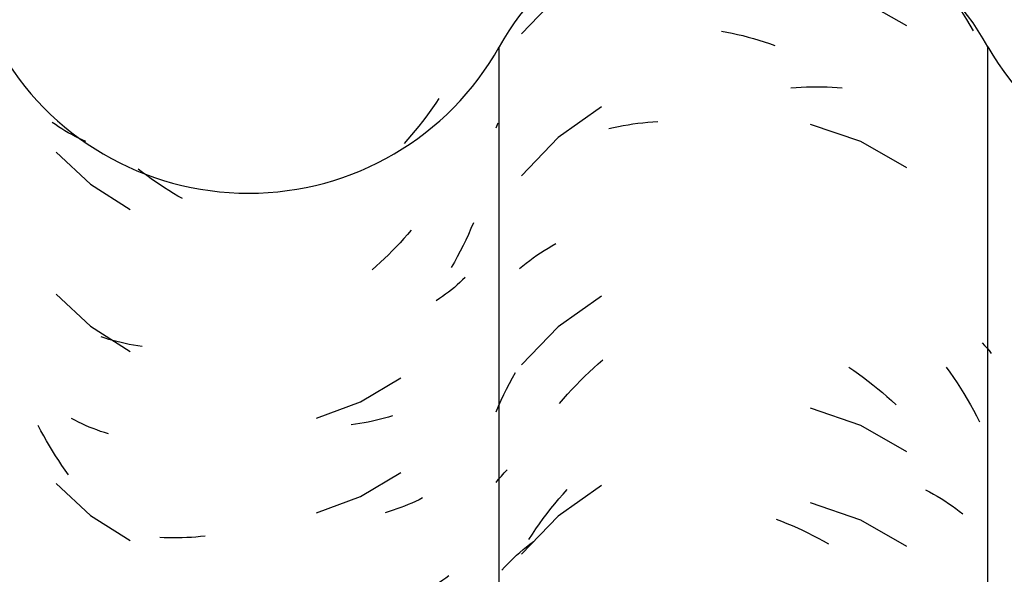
# Model space of a CAD drawing. Header units: millimetres. Extents: x -20654 to 2526, y -8238 to 977.
# Tile 200 of 219: x -10285.0061 to -10284.8493, y -4095.2179 to -4095.1296. Entities that reach past the tile are written whole.
import ezdxf

# ---------------------------------------------------------------- set-up
doc = ezdxf.new("R2010")
doc.units = ezdxf.units.MM
doc.layers.add('A-GLAZ-CWMG', color=8, linetype='Continuous')

# ---------------------------------------------------------------- blocks, each defined once
blk = doc.blocks.new('FP_31-CORTE BB')
at = {"layer": 'A-GLAZ-CWMG', "color": 9, "true_color": 0xc0c0c0}
for p, q in [((12.64685928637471, 5.228928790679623), (12.6463394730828, 5.228176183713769)), ((12.64736902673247, 5.229690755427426), (12.64685928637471, 5.228928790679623)), ((12.64580976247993, 5.227433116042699), (12.64527033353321, 5.22669976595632)), ((12.6463394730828, 5.228176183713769), (12.64580976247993, 5.227433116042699)), ((12.58625470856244, 5.225512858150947), (12.58576493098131, 5.225861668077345)), ((12.58675488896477, 5.225173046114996), (12.58625470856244, 5.225512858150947)), ((12.64472136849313, 5.225976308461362), (12.64416305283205, 5.225262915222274)), ((12.64527033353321, 5.22669976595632), (12.64472136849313, 5.225976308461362)), ((12.58726530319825, 5.224842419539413), (12.58675488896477, 5.225173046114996)), ((12.58778577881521, 5.224521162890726), (12.58726530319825, 5.224842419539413)), ((12.5883161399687, 5.224209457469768), (12.58778577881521, 5.224521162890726)), ((12.58885620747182, 5.223907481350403), (12.5883161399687, 5.224209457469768)), ((12.58940579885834, 5.223615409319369), (12.58885620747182, 5.223907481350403)), ((12.64301912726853, 5.223866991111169), (12.64243390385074, 5.223184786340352)), ((12.64359557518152, 5.224559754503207), (12.64301912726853, 5.223866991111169)), ((12.64416305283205, 5.225262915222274), (12.64359557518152, 5.224559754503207)), ((12.58996472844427, 5.223333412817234), (12.58940579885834, 5.223615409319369)), ((12.59053280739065, 5.22306165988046), (12.58996472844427, 5.223333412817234)), ((12.59110984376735, 5.222800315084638), (12.59053280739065, 5.22306165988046)), ((12.64243390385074, 5.223184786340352), (12.64184010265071, 5.222513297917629)), ((12.58640236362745, 5.221101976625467), (12.59187149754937, 5.216014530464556)), ((12.60014672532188, 5.217901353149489), (12.59946487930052, 5.21843009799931)), ((12.60083428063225, 5.217385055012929), (12.60014672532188, 5.217901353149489)), ((12.59187149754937, 5.216014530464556), (12.59818877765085, 5.212001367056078)), ((12.60152731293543, 5.216881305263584), (12.60083428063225, 5.217385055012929)), ((12.60222558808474, 5.216390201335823), (12.60152731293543, 5.216881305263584)), ((12.60292887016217, 5.215911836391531), (12.60222558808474, 5.216390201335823)), ((12.60363692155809, 5.215446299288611), (12.60292887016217, 5.215911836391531)), ((12.60434950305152, 5.214993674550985), (12.60363692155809, 5.215446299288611)), ((12.60506637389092, 5.214554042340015), (12.60434950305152, 5.214993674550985)), ((12.60578729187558, 5.214127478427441), (12.60506637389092, 5.214554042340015)), ((12.60651201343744, 5.213714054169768), (12.60578729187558, 5.214127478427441)), ((12.65285845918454, 5.209863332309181), (12.65246427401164, 5.208943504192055)), ((12.6429495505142, 5.208713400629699), (12.64236329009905, 5.208032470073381)), ((12.65246427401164, 5.208943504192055), (12.65205648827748, 5.208031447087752)), ((12.64116530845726, 5.206702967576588), (12.64055399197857, 5.206054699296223)), ((12.6417684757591, 5.207362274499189), (12.64116530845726, 5.206702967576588)), ((12.64236329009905, 5.208032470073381), (12.6417684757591, 5.207362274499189)), ((12.65163525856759, 5.20712742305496), (12.65120074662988, 5.20623169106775)), ((12.65205648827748, 5.208031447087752), (12.65163525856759, 5.20712742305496)), ((12.63993473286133, 5.205417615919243), (12.63930774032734, 5.204791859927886)), ((12.64055399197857, 5.206054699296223), (12.63993473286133, 5.205417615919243)), ((12.65075311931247, 5.205344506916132), (12.65029254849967, 5.204466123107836)), ((12.65120074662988, 5.20623169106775), (12.65075311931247, 5.205344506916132)), ((12.63803140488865, 5.20357488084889), (12.63738249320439, 5.202983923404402)), ((12.63867322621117, 5.204177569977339), (12.63803140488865, 5.20357488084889)), ((12.63930774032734, 5.204791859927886), (12.63867322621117, 5.204177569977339)), ((12.64981921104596, 5.203596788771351), (12.64933328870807, 5.202736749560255)), ((12.65029254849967, 5.204466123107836), (12.64981921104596, 5.203596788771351)), ((12.63738249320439, 5.202983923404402), (12.63672671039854, 5.20240482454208)), ((12.65069655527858, 5.200362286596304), (12.65026341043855, 5.1999698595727)), ((12.6511183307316, 5.200762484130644), (12.65069655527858, 5.200362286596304)), ((12.65152859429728, 5.201170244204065), (12.6511183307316, 5.200762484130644)), ((12.64889724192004, 5.19884124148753), (12.64842012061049, 5.198481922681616)), ((12.64936360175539, 5.199209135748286), (12.64889724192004, 5.19884124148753)), ((12.64981904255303, 5.199585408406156), (12.64936360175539, 5.199209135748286)), ((12.65026341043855, 5.1999698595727), (12.64981904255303, 5.199585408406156)), ((12.58640236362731, 5.198494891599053), (12.5918714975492, 5.193407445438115)), ((12.64743424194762, 5.197789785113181), (12.64692581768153, 5.197457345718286)), ((12.6479323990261, 5.198131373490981), (12.64743424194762, 5.197789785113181)), ((12.64842012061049, 5.198481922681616), (12.6479323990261, 5.198131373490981)), ((12.5918714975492, 5.193407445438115), (12.59818877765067, 5.189394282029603)), ((12.59416213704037, 5.191499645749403), (12.59354279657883, 5.191705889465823)), ((12.59478920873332, 5.191304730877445), (12.59416213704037, 5.191499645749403)), ((12.59542379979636, 5.191121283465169), (12.59478920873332, 5.191304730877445)), ((12.59606569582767, 5.190949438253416), (12.59542379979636, 5.191121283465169)), ((12.5967146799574, 5.19078932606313), (12.59606569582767, 5.190949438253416)), ((12.59737053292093, 5.190641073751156), (12.5967146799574, 5.19078932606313)), ((12.59803303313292, 5.190504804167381), (12.59737053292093, 5.190641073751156)), ((12.59870195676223, 5.190380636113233), (12.59803303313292, 5.190504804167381)), ((12.59937707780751, 5.190268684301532), (12.59870195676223, 5.190380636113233)), ((12.60005816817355, 5.190169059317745), (12.59937707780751, 5.190268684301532)), ((12.63487864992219, 5.181350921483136), (12.64130699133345, 5.185187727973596)), ((12.6278494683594, 5.178740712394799), (12.63487864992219, 5.181350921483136)), ((12.58937478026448, 5.178417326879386), (12.58882571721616, 5.178709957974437)), ((12.58993319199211, 5.17813476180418), (12.58937478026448, 5.178417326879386)), ((12.63742534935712, 5.178423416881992), (12.6367700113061, 5.17827425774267)), ((12.63807380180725, 5.178584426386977), (12.63742534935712, 5.178423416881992)), ((12.6387151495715, 5.178757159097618), (12.63807380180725, 5.178584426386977)), ((12.63934917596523, 5.17894148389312), (12.6387151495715, 5.178757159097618)), ((12.63997566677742, 5.179137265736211), (12.63934917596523, 5.17894148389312)), ((12.58394210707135, 5.176748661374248), (12.58350601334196, 5.17756974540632)), ((12.59050076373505, 5.177862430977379), (12.58993319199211, 5.17813476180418)), ((12.5910773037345, 5.177600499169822), (12.59050076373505, 5.177862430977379)), ((12.5916626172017, 5.177349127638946), (12.5910773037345, 5.177600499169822)), ((12.59225650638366, 5.177108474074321), (12.5916626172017, 5.177349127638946)), ((12.59285877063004, 5.176878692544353), (12.59225650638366, 5.177108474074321)), ((12.59346920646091, 5.176659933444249), (12.59285877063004, 5.176878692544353)), ((12.63408426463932, 5.177798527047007), (12.63339786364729, 5.177710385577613)), ((12.63476490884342, 5.177899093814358), (12.63408426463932, 5.177798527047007)), ((12.63543956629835, 5.178011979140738), (12.63476490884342, 5.177899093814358)), ((12.63610800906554, 5.17813707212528), (12.63543956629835, 5.178011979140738)), ((12.6367700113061, 5.17827425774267), (12.63610800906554, 5.17813707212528)), ((12.58438938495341, 5.175935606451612), (12.58394210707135, 5.176748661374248)), ((12.58484769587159, 5.175130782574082), (12.58438938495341, 5.175935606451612)), ((12.5940876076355, 5.176452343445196), (12.59346920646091, 5.176659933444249)), ((12.59471376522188, 5.176256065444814), (12.5940876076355, 5.176452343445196)), ((12.5853168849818, 5.174334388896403), (12.58484769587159, 5.175130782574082)), ((12.58579679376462, 5.173546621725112), (12.5853168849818, 5.174334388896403)), ((12.58628726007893, 5.172767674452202), (12.58579679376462, 5.173546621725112)), ((12.58678811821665, 5.171997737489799), (12.58628726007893, 5.172767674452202)), ((12.58729919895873, 5.171236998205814), (12.58678811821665, 5.171997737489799)), ((12.58782032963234, 5.170485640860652), (12.58729919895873, 5.171236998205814)), ((12.58835133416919, 5.169743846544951), (12.58782032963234, 5.170485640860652)), ((12.63487864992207, 5.166279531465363), (12.64130699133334, 5.170116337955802)), ((12.58640236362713, 5.168352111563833), (12.59187149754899, 5.163264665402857)), ((12.62784946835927, 5.163669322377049), (12.63487864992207, 5.166279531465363)), ((12.64420002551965, 5.165778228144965), (12.64363314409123, 5.165505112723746)), ((12.64475773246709, 5.166061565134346), (12.64420002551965, 5.165778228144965)), ((12.64066792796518, 5.164298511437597), (12.64005012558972, 5.164090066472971)), ((12.64127774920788, 5.164518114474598), (12.64066792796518, 5.164298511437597)), ((12.6418793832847, 5.16474872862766), (12.64127774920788, 5.164518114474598)), ((12.64247262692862, 5.164990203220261), (12.6418793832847, 5.16474872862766)), ((12.64305727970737, 5.165242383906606), (12.64247262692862, 5.164990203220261)), ((12.64363314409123, 5.165505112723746), (12.64305727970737, 5.165242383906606)), ((12.59187149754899, 5.163264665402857), (12.59818877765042, 5.159251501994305)), ((12.63942455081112, 5.163892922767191), (12.63879141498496, 5.163707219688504)), ((12.64005012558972, 5.164090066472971), (12.63942455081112, 5.163892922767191)), ((12.60359025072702, 5.159714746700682), (12.60288250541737, 5.159750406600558)), ((12.60430254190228, 5.159691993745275), (12.60359025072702, 5.159714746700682)), ((12.60501913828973, 5.159682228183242), (12.60430254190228, 5.159691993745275)), ((12.60573979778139, 5.159685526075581), (12.60501913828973, 5.159682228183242)), ((12.6064642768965, 5.159701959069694), (12.60573979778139, 5.159685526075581)), ((12.60719233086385, 5.159731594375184), (12.6064642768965, 5.159701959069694)), ((12.6079237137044, 5.159774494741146), (12.60719233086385, 5.159731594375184)), ((12.60865817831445, 5.159830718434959), (12.6079237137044, 5.159774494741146)), ((12.60939547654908, 5.159900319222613), (12.60865817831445, 5.159830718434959)), ((12.61013535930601, 5.159983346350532), (12.60939547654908, 5.159900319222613)), ((12.64844711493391, 5.153287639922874), (12.64795998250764, 5.15293659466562)), ((12.64892363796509, 5.153647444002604), (12.64844711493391, 5.153287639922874)), ((12.6464365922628, 5.151937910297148), (12.64590870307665, 5.151623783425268)), ((12.64695455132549, 5.152261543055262), (12.6464365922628, 5.151937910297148)), ((12.64746240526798, 5.152594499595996), (12.64695455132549, 5.152261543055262)), ((12.64795998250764, 5.15293659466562), (12.64746240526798, 5.152594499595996)), ((12.64426725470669, 5.150740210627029), (12.64370146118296, 5.150465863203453)), ((12.6448238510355, 5.151024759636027), (12.64426725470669, 5.150740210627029)), ((12.64537106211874, 5.151319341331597), (12.6448238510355, 5.151024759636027)), ((12.64590870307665, 5.151623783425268), (12.64537106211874, 5.151319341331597)), ((12.65259955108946, 5.148969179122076), (12.65222175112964, 5.148110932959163)), ((12.63487864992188, 5.143672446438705), (12.64130699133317, 5.147509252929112)), ((12.6416631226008, 5.146960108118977), (12.64105850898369, 5.146302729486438)), ((12.65183206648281, 5.147259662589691), (12.65143062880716, 5.14641558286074)), ((12.65222175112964, 5.148110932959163), (12.65183206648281, 5.147259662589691)), ((12.64044578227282, 5.14565641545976), (12.63982514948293, 5.145021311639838)), ((12.64105850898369, 5.146302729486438), (12.64044578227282, 5.14565641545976)), ((12.65101757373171, 5.145578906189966), (12.6505930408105, 5.144749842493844)), ((12.65143062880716, 5.14641558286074), (12.65101757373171, 5.145578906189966)), ((12.63919682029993, 5.144397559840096), (12.63856100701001, 5.143785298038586)), ((12.63982514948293, 5.145021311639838), (12.63919682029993, 5.144397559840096)), ((12.65015717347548, 5.143928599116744), (12.64971011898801, 5.143115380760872)), ((12.6505930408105, 5.144749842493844), (12.65015717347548, 5.143928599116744)), ((12.62784946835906, 5.141062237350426), (12.63487864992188, 5.143672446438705)), ((12.63726778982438, 5.142595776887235), (12.63661082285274, 5.14201877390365)), ((12.63791792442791, 5.143184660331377), (12.63726778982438, 5.142595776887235)), ((12.63856100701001, 5.143785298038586), (12.63791792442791, 5.143184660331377)), ((12.64925202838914, 5.142310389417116), (12.64878305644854, 5.141513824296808)), ((12.64971011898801, 5.143115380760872), (12.64925202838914, 5.142310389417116)), ((12.6359472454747, 5.141453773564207), (12.63527728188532, 5.140900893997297)), ((12.63661082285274, 5.14201877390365), (12.6359472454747, 5.141453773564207)), ((12.64878305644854, 5.141513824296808), (12.64830336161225, 5.140725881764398)), ((12.58640236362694, 5.138209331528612), (12.59187149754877, 5.133121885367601)), ((12.59187149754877, 5.133121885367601), (12.59818877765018, 5.129108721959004)), ((12.63614524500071, 5.132930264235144), (12.63547715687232, 5.132804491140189)), ((12.62992764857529, 5.132246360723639), (12.62921187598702, 5.132234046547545)), ((12.63063906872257, 5.132271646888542), (12.62992764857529, 5.132246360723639)), ((12.63134589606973, 5.132309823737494), (12.63063906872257, 5.132271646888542)), ((12.63204789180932, 5.132360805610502), (12.63134589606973, 5.132309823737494)), ((12.6327448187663, 5.1324245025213), (12.63204789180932, 5.132360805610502)), ((12.63343644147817, 5.132500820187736), (12.6327448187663, 5.1324245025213)), ((12.6341225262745, 5.132589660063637), (12.63343644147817, 5.132500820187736)), ((12.6348028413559, 5.132690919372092), (12.6341225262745, 5.132589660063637)), ((12.63547715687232, 5.132804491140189), (12.6348028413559, 5.132690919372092)), ((12.61347565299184, 5.120048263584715), (12.61272726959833, 5.120335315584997)), ((12.58819241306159, 5.118781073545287), (12.58766432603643, 5.119095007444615)), ((12.58873024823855, 5.118476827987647), (12.58819241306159, 5.118781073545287)), ((12.61422524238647, 5.119774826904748), (12.61347565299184, 5.120048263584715)), ((12.61497578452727, 5.119515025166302), (12.61422524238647, 5.119774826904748)), ((12.6157270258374, 5.119268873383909), (12.61497578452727, 5.119515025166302)), ((12.61647871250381, 5.119036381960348), (12.6157270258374, 5.119268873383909)), ((12.61723059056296, 5.11881755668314), (12.61647871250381, 5.119036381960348)), ((12.61798240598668, 5.118612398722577), (12.61723059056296, 5.11881755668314)), ((12.58927764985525, 5.118182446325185), (12.58873024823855, 5.118476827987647)), ((12.58983443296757, 5.117898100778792), (12.58927764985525, 5.118182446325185)), ((12.59040040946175, 5.117623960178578), (12.58983443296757, 5.117898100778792)), ((12.59097538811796, 5.117360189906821), (12.59040040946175, 5.117623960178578)), ((12.59155917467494, 5.117106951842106), (12.59097538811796, 5.117360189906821)), ((12.61873390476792, 5.118420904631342), (12.61798240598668, 5.118612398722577)), ((12.61948483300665, 5.118243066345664), (12.61873390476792, 5.118420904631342)), ((12.62023493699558, 5.118078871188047), (12.61948483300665, 5.118243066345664)), ((12.58640236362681, 5.115602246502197), (12.59187149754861, 5.110514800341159)), ((12.5921515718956, 5.116864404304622), (12.59155917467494, 5.117106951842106)), ((12.59275237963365, 5.116632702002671), (12.5921515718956, 5.116864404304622)), ((12.59336139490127, 5.116411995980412), (12.59275237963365, 5.116632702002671)), ((12.59187149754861, 5.110514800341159), (12.59818877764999, 5.10650163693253)), ((12.61957464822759, 5.103151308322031), (12.61882380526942, 5.103327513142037)), ((12.62032463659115, 5.102988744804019), (12.61957464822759, 5.103151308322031)), ((12.62107351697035, 5.1028398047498), (12.62032463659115, 5.102988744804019)), ((12.62182103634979, 5.102704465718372), (12.62107351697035, 5.1028398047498)), ((12.62256694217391, 5.102582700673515), (12.62182103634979, 5.102704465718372)), ((12.62331098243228, 5.102474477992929), (12.62256694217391, 5.102582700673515)), ((12.62405290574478, 5.10237976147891), (12.62331098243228, 5.102474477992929)), ((12.62479246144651, 5.10229851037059), (12.62405290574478, 5.10237976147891)), ((12.62552939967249, 5.102230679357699), (12.62479246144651, 5.10229851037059)), ((12.62626347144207, 5.10217621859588), (12.62552939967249, 5.102230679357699)), ((12.63487864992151, 5.098458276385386), (12.64130699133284, 5.102295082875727)), ((12.60205657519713, 5.099523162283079), (12.60135954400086, 5.099586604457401)), ((12.60275867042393, 5.099472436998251), (12.60205657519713, 5.099523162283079)), ((12.60346559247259, 5.099434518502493), (12.60275867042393, 5.099472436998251)), ((12.6041771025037, 5.099409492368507), (12.60346559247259, 5.099434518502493)), ((12.60489296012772, 5.099397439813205), (12.6041771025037, 5.099409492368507)), ((12.60561292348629, 5.099398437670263), (12.60489296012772, 5.099397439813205)), ((12.60633674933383, 5.099412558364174), (12.60561292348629, 5.099398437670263)), ((12.60706419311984, 5.099439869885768), (12.60633674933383, 5.099412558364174)), ((12.60779500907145, 5.099480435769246), (12.60706419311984, 5.099439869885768)), ((12.60852895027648, 5.099534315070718), (12.60779500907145, 5.099480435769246)), ((12.62784946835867, 5.095848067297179), (12.63487864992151, 5.098458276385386)), ((12.62509295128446, 5.08914457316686), (12.62435443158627, 5.088789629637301)), ((12.62137816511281, 5.087504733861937), (12.62062980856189, 5.087217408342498)), ((12.62212505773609, 5.087805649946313), (12.62137816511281, 5.087504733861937)), ((12.62287023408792, 5.088120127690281), (12.62212505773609, 5.087805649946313)), ((12.62361344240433, 5.088448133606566), (12.62287023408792, 5.088120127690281)), ((12.62435443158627, 5.088789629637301), (12.62361344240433, 5.088448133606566)), ((12.61837848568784, 5.086437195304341), (12.61762680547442, 5.086204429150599)), ((12.61912971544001, 5.086683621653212), (12.61837848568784, 5.086437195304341)), ((12.61988024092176, 5.086943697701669), (12.61912971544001, 5.086683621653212)), ((12.62062980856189, 5.087217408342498), (12.61988024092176, 5.086943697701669)), ((12.62561740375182, 5.08715206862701), (12.62488079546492, 5.087218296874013)), ((12.62635111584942, 5.087099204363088), (12.62561740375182, 5.08715206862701)), ((12.62708168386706, 5.087059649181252), (12.62635111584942, 5.087099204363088)), ((12.62780886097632, 5.08703334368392), (12.62708168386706, 5.087059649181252)), ((12.62853240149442, 5.087020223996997), (12.62780886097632, 5.08703334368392)), ((12.62925206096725, 5.087020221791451), (12.62853240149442, 5.087020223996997)), ((12.62996759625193, 5.087033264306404), (12.62925206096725, 5.087020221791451)), ((12.63067876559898, 5.087059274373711), (12.62996759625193, 5.087033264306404)), ((12.63138532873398, 5.087098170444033), (12.63067876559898, 5.087059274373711)), ((12.63208704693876, 5.087149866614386), (12.63138532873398, 5.087098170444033)), ((12.63487864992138, 5.083386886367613), (12.64130699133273, 5.087223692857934)), ((12.62784946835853, 5.080776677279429), (12.63487864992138, 5.083386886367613))]:
    blk.add_line(p, q, dxfattribs=at)
blk = doc.blocks.new('FP_32-CORTE BB')
at = {"layer": 'A-GLAZ-CWMG', "color": 9, "true_color": 0xc0c0c0}
for p, q in [((12.67327242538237, 5.25092828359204), (12.66637475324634, 5.246051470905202)), ((12.72687771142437, 5.248920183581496), (12.72748871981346, 5.248121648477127)), ((12.71458401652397, 5.245412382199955), (12.70657163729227, 5.248156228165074)), ((12.72748871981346, 5.248121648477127), (12.72808850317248, 5.247311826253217)), ((12.66637475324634, 5.246051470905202), (12.66052346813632, 5.239982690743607)), ((12.72808850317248, 5.247311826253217), (12.72867684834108, 5.246490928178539)), ((12.72867684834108, 5.246490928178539), (12.72925354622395, 5.245659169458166)), ((12.72193446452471, 5.241232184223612), (12.71458401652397, 5.245412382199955)), ((12.72925354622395, 5.245659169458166), (12.72981839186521, 5.244816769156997)), ((12.72981839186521, 5.244816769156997), (12.73037118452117, 5.243963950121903)), ((12.73037118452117, 5.243963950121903), (12.73091172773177, 5.243100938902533)), ((12.73091172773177, 5.243100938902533), (12.73143982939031, 5.242227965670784)), ((12.73143982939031, 5.242227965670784), (12.73195530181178, 5.241345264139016)), ((12.73195530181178, 5.241345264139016), (12.73245796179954, 5.240453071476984)), ((12.69238594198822, 5.240399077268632), (12.6932330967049, 5.240241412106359)), ((12.6932330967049, 5.240241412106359), (12.69408120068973, 5.240067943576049)), ((12.69408120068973, 5.240067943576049), (12.69492995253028, 5.239878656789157)), ((12.69492995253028, 5.239878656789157), (12.69577905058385, 5.239673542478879)), ((12.69577905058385, 5.239673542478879), (12.69662819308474, 5.239452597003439)), ((12.69662819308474, 5.239452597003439), (12.69747707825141, 5.239215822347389)), ((12.69747707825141, 5.239215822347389), (12.69832540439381, 5.238963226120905)), ((12.69832540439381, 5.238963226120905), (12.69917287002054, 5.238694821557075)), ((12.69917287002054, 5.238694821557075), (12.70001917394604, 5.238410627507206)), ((12.70001917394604, 5.238410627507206), (12.7008640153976, 5.238110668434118)), ((12.70343194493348, 5.231363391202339), (12.70426778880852, 5.231430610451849)), ((12.70426778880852, 5.231430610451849), (12.70510066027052, 5.231482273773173)), ((12.70510066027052, 5.231482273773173), (12.70593026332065, 5.231518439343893)), ((12.70593026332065, 5.231518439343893), (12.7067563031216, 5.231539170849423)), ((12.7067563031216, 5.231539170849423), (12.70757848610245, 5.23154453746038)), ((12.70757848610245, 5.23154453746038), (12.70839652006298, 5.231534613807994)), ((12.70839652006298, 5.231534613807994), (12.7092101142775, 5.231509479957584)), ((12.7092101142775, 5.231509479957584), (12.71001897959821, 5.231469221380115)), ((12.71001897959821, 5.231469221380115), (12.71082282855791, 5.231413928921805)), ((12.71082282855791, 5.231413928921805), (12.71162137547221, 5.231343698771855)), ((12.67327242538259, 5.228321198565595), (12.66637475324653, 5.223444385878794)), ((12.656459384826, 5.224990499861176), (12.65680400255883, 5.225775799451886)), ((12.67672497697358, 5.225355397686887), (12.6774966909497, 5.225490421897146)), ((12.6774966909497, 5.225490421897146), (12.67827494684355, 5.225610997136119)), ((12.67827494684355, 5.225610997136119), (12.6790594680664, 5.225717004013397)), ((12.6790594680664, 5.225717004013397), (12.67984997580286, 5.225808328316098)), ((12.67984997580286, 5.225808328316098), (12.68064618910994, 5.225884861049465)), ((12.68064618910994, 5.225884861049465), (12.68144782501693, 5.225946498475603)), ((12.68144782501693, 5.225946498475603), (12.68225459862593, 5.225993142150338)), ((12.7145840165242, 5.222805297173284), (12.70657163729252, 5.225549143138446)), ((12.67445181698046, 5.224864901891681), (12.67520226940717, 5.225042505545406)), ((12.67520226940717, 5.225042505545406), (12.67596007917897, 5.225206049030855)), ((12.67596007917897, 5.225206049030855), (12.67672497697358, 5.225355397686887)), ((12.66637475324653, 5.223444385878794), (12.66052346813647, 5.217375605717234)), ((12.72193446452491, 5.218625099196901), (12.7145840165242, 5.222805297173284)), ((12.66536818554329, 5.20621062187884), (12.66599783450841, 5.206558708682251)), ((12.66296029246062, 5.204703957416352), (12.66354522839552, 5.20509735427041)), ((12.66354522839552, 5.20509735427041), (12.66414166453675, 5.205479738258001)), ((12.66414166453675, 5.205479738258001), (12.66474938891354, 5.205850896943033)), ((12.66474938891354, 5.205850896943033), (12.66536818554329, 5.20621062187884)), ((12.66073964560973, 5.20302462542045), (12.66127654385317, 5.203459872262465)), ((12.66127654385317, 5.203459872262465), (12.66182574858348, 5.203884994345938)), ((12.66182574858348, 5.203884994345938), (12.66238706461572, 5.204299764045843)), ((12.66238706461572, 5.204299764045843), (12.66296029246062, 5.204703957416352)), ((12.66021524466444, 5.202579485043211), (12.66073964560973, 5.20302462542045)), ((12.67327242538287, 5.198178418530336), (12.66637475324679, 5.193301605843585)), ((12.66637475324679, 5.193301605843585), (12.66052346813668, 5.187232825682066)), ((12.73391191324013, 5.190762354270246), (12.73428531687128, 5.190350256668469)), ((12.73428531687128, 5.190350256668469), (12.73464933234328, 5.189932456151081)), ((12.73464933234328, 5.189932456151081), (12.73500387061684, 5.189509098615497)), ((12.73500387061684, 5.189509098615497), (12.7353488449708, 5.189080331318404)), ((12.67275145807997, 5.187427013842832), (12.67348393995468, 5.188067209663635)), ((12.67131143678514, 5.186106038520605), (12.67202720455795, 5.186773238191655)), ((12.67202720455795, 5.186773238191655), (12.67275145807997, 5.187427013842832)), ((12.71265508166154, 5.186880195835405), (12.71344032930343, 5.186345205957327)), ((12.71344032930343, 5.186345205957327), (12.71421934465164, 5.185795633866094)), ((12.72819268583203, 5.186882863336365), (12.72877900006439, 5.186060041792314)), ((12.65860416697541, 5.184281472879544), (12.65907094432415, 5.1851584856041)), ((12.65907094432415, 5.1851584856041), (12.65954997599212, 5.186026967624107)), ((12.66921757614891, 5.184025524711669), (12.66990637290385, 5.184732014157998)), ((12.66990637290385, 5.184732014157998), (12.67060440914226, 5.185425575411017)), ((12.67060440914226, 5.185425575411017), (12.67131143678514, 5.186106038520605)), ((12.71421934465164, 5.185795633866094), (12.71499185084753, 5.18523159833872)), ((12.71499185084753, 5.18523159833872), (12.71575757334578, 5.184653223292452)), ((12.71575757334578, 5.184653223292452), (12.71651624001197, 5.184060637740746)), ((12.72877900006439, 5.186060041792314), (12.72935363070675, 5.185226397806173)), ((12.72935363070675, 5.185226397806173), (12.72991637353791, 5.184382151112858)), ((12.65770799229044, 5.182502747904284), (12.65814979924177, 5.183396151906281)), ((12.65814979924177, 5.183396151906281), (12.65860416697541, 5.184281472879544)), ((12.66786867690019, 5.182574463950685), (12.6685382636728, 5.183306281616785)), ((12.6685382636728, 5.183306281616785), (12.66921757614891, 5.184025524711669)), ((12.71651624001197, 5.184060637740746), (12.71726758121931, 5.183453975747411)), ((12.71726758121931, 5.183453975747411), (12.71801132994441, 5.182833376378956)), ((12.72991637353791, 5.184382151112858), (12.73046702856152, 5.183527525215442)), ((12.73046702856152, 5.183527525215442), (12.73100540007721, 5.182662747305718)), ((12.65686264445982, 5.180692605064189), (12.65727889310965, 5.181601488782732)), ((12.65727889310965, 5.181601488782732), (12.65770799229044, 5.182502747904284)), ((12.66655962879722, 5.181073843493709), (12.66720905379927, 5.181830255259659)), ((12.66720905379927, 5.181830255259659), (12.66786867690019, 5.182574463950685)), ((12.71801132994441, 5.182833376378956), (12.71874722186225, 5.182198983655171)), ((12.71874722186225, 5.182198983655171), (12.71947499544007, 5.181550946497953)), ((12.71947499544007, 5.181550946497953), (12.72019439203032, 5.180889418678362)), ((12.73100540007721, 5.182662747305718), (12.7315312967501, 5.181788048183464)), ((12.7315312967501, 5.181788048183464), (12.73204453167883, 5.180903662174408)), ((12.656459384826, 5.17977632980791), (12.65686264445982, 5.180692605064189)), ((12.71458401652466, 5.17759112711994), (12.706571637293, 5.18033497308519)), ((12.73204453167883, 5.180903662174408), (12.73254492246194, 5.180009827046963)), ((12.73254492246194, 5.180009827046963), (12.73303229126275, 5.17910678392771)), ((12.73303229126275, 5.17910678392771), (12.73350646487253, 5.178194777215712)), ((12.72193446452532, 5.173410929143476), (12.71458401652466, 5.17759112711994)), ((12.65775667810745, 5.170037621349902), (12.65821662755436, 5.170530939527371)), ((12.656459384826, 5.168507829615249), (12.65687789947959, 5.169025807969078)), ((12.65687789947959, 5.169025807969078), (12.65731038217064, 5.169535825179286)), ((12.65731038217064, 5.169535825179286), (12.65775667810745, 5.170037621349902)), ((12.67327242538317, 5.168035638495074), (12.66637475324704, 5.163158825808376)), ((12.66713079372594, 5.166668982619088), (12.66778920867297, 5.167414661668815)), ((12.72485911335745, 5.167339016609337), (12.72550441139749, 5.167008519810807)), ((12.66584487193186, 5.165141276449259), (12.66648260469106, 5.165911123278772)), ((12.66648260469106, 5.165911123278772), (12.66713079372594, 5.166668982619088)), ((12.72550441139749, 5.167008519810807), (12.72613918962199, 5.166666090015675)), ((12.72613918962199, 5.166666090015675), (12.72676322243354, 5.166311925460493)), ((12.72676322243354, 5.166311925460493), (12.72737628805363, 5.165946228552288)), ((12.72737628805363, 5.165946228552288), (12.72797816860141, 5.165569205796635)), ((12.66460167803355, 5.163566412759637), (12.66521782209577, 5.164359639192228)), ((12.66521782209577, 5.164359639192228), (12.66584487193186, 5.165141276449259)), ((12.71458401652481, 5.162519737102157), (12.70657163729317, 5.165263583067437)), ((12.72797816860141, 5.165569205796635), (12.72856865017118, 5.165181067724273)), ((12.72856865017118, 5.165181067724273), (12.72914752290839, 5.164782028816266)), ((12.72914752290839, 5.164782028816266), (12.72971458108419, 5.164372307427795)), ((12.72971458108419, 5.164372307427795), (12.73026962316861, 5.163952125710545)), ((12.66637475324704, 5.163158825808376), (12.66052346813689, 5.157090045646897)), ((12.66340297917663, 5.161946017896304), (12.6639966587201, 5.16276180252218)), ((12.6639966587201, 5.16276180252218), (12.66460167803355, 5.163566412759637)), ((12.70111320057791, 5.162662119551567), (12.70195570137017, 5.162341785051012)), ((12.73026962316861, 5.163952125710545), (12.73081245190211, 5.163521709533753)), ((12.66225047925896, 5.160281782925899), (12.66282085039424, 5.161119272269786)), ((12.66282085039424, 5.161119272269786), (12.66340297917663, 5.161946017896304)), ((12.70195570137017, 5.162341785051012), (12.70279605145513, 5.162005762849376)), ((12.70279605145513, 5.162005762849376), (12.70363395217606, 5.161654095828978)), ((12.70363395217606, 5.161654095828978), (12.70446910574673, 5.161286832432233)), ((12.70446910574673, 5.161286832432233), (12.70530121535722, 5.160904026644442)), ((12.72193446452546, 5.158339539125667), (12.71458401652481, 5.162519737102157)), ((12.66169206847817, 5.159433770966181), (12.66225047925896, 5.160281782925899)), ((12.70530121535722, 5.160904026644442), (12.70612998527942, 5.160505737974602)), ((12.70612998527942, 5.160505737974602), (12.70695512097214, 5.160092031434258)), ((12.70695512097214, 5.160092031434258), (12.70777632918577, 5.159662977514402)), ((12.70777632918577, 5.159662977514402), (12.70859331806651, 5.159218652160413)), ((12.66076937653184, 5.157835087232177), (12.66130696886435, 5.158269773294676)), ((12.66130696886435, 5.158269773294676), (12.66185685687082, 5.1586943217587)), ((12.66185685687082, 5.1586943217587), (12.66241884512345, 5.159108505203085)), ((12.70859331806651, 5.159218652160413), (12.70940579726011, 5.158759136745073)), ((12.65874571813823, 5.155999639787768), (12.65923226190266, 5.156472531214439)), ((12.65923226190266, 5.156472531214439), (12.6597318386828, 5.156936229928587)), ((12.6597318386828, 5.156936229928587), (12.66024427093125, 5.157390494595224)), ((12.66024427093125, 5.157390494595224), (12.66076937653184, 5.157835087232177)), ((12.65736599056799, 5.154528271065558), (12.65781241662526, 5.155027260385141)), ((12.65781241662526, 5.155027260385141), (12.65827238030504, 5.155517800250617)), ((12.65827238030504, 5.155517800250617), (12.65874571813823, 5.155999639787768)), ((12.6621830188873, 5.145109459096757), (12.66275196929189, 5.145948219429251)), ((12.67327242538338, 5.145428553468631), (12.66637475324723, 5.140551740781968)), ((12.6764480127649, 5.145242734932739), (12.67721729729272, 5.145813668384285)), ((12.67721729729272, 5.145813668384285), (12.67799322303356, 5.146370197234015)), ((12.66108126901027, 5.143400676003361), (12.66162605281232, 5.144260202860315)), ((12.66162605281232, 5.144260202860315), (12.6621830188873, 5.145109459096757)), ((12.67418272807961, 5.143444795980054), (12.67493045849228, 5.144058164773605)), ((12.67493045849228, 5.144058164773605), (12.67568564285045, 5.144657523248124)), ((12.67568564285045, 5.144657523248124), (12.6764480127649, 5.145242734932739)), ((12.70787432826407, 5.144539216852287), (12.70869079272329, 5.144093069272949)), ((12.70869079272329, 5.144093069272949), (12.70950271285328, 5.143631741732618)), ((12.66002901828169, 5.141651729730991), (12.66054886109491, 5.14253110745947)), ((12.66054886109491, 5.14253110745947), (12.66108126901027, 5.143400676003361)), ((12.67271068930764, 5.142176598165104), (12.67344271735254, 5.142817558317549)), ((12.67344271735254, 5.142817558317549), (12.67418272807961, 5.143444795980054)), ((12.71458401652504, 5.139912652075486), (12.70657163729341, 5.142656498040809)), ((12.70950271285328, 5.143631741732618), (12.71030980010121, 5.143155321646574)), ((12.71030980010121, 5.143155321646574), (12.7111117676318, 5.142663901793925)), ((12.7111117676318, 5.142663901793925), (12.71190833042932, 5.142157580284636)), ((12.65902776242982, 5.139864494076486), (12.65952192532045, 5.140762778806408)), ((12.65952192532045, 5.140762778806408), (12.66002901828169, 5.141651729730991)), ((12.67056508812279, 5.140172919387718), (12.67127161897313, 5.140854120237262)), ((12.67127161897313, 5.140854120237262), (12.67198690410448, 5.141522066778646)), ((12.67198690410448, 5.141522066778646), (12.67271068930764, 5.142176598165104)), ((12.71190833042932, 5.142157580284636), (12.71269920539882, 5.141636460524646)), ((12.71269920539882, 5.141636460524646), (12.71348411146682, 5.141100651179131)), ((12.71348411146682, 5.141100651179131), (12.71426276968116, 5.140550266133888)), ((12.65854670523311, 5.138957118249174), (12.65902776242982, 5.139864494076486)), ((12.66637475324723, 5.140551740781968), (12.66052346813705, 5.134482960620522)), ((12.69377490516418, 5.139053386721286), (12.69462345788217, 5.139300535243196)), ((12.69462345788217, 5.139300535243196), (12.69547246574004, 5.139531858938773)), ((12.69547246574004, 5.139531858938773), (12.69632162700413, 5.13974735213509)), ((12.71426276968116, 5.140550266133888), (12.7150349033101, 5.139985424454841)), ((12.72193446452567, 5.135732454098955), (12.71458401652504, 5.139912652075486)), ((12.7150349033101, 5.139985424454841), (12.71580023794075, 5.139406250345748)), ((12.65762458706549, 5.137116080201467), (12.65807892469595, 5.138040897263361)), ((12.65807892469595, 5.138040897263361), (12.65854670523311, 5.138957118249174)), ((12.68871001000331, 5.137239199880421), (12.68954951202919, 5.137580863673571)), ((12.68954951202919, 5.137580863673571), (12.69039127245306, 5.137906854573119)), ((12.69039127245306, 5.137906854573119), (12.69123499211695, 5.13821713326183)), ((12.69123499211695, 5.13821713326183), (12.6920803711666, 5.138511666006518)), ((12.6920803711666, 5.138511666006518), (12.692927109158, 5.138790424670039)), ((12.692927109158, 5.138790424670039), (12.69377490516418, 5.139053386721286)), ((12.68787306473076, 5.136881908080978), (12.68871001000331, 5.137239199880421)), ((12.6892072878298, 5.135351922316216), (12.69004816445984, 5.135253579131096)), ((12.69004816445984, 5.135253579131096), (12.69089112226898, 5.135139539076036)), ((12.69089112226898, 5.135139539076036), (12.69173586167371, 5.135009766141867)), ((12.69173586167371, 5.135009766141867), (12.69258208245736, 5.134864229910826)), ((12.69258208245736, 5.134864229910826), (12.69342948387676, 5.134702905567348)), ((12.69342948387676, 5.134702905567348), (12.69427776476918, 5.134525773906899)), ((12.69427776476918, 5.134525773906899), (12.6951266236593, 5.134332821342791)), ((12.6951266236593, 5.134332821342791), (12.69597575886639, 5.134124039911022)), ((12.69597575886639, 5.134124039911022), (12.69682486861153, 5.133899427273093)), ((12.69682486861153, 5.133899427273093), (12.69767365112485, 5.133658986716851)), ((12.68777309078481, 5.121766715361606), (12.6886097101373, 5.122125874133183)), ((12.6886097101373, 5.122125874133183), (12.68944892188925, 5.122469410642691)), ((12.68445846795, 5.120174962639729), (12.68528175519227, 5.120596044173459)), ((12.68528175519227, 5.120596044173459), (12.68610881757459, 5.121001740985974)), ((12.68610881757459, 5.121001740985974), (12.68693936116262, 5.121391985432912)), ((12.68693936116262, 5.121391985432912), (12.68777309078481, 5.121766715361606)), ((12.68120889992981, 5.118338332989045), (12.68201417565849, 5.118820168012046)), ((12.68201417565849, 5.118820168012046), (12.68282438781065, 5.119286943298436)), ((12.68282438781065, 5.119286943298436), (12.68363924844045, 5.119738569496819)), ((12.68363924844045, 5.119738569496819), (12.68445846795, 5.120174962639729)), ((12.67327242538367, 5.115285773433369), (12.66637475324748, 5.110408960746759)), ((12.66637475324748, 5.110408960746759), (12.66052346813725, 5.104340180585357))]:
    blk.add_line(p, q, dxfattribs=at)
blk = doc.blocks.new('Rectangular Mullion - Telha Fibrocimento - Ondulada-1040728-CORTE BB')
at = {"layer": 'A-GLAZ-CWMG'}
for p, q in [((12.65696912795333, 5.09626200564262), (12.65696912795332, 5.237893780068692)), ((12.73483910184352, 5.096262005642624), (12.73483910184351, 5.237893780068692))]:
    blk.add_line(p, q, dxfattribs=at)
for centre, major_axis, ratio, start_param, end_param in [((12.69590411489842, 5.216662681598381), (0.04446161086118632, 0), 0.988936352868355, 0.5039148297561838, 2.63767782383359), ((12.77476302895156, 5.260218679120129), (0.04586431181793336, 0), 0.9889363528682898, 3.656214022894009, 5.798286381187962), ((12.61704520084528, 5.259684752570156), (0.04560099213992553, 0), 0.9889363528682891, 3.645907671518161, 5.778870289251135)]:
    blk.add_ellipse(centre, major_axis=major_axis, ratio=ratio, start_param=start_param, end_param=end_param, dxfattribs=at)
for name in ['FP_32-CORTE BB', 'FP_31-CORTE BB']:
    blk.add_blockref(name, (0, 0), dxfattribs=at)

msp = doc.modelspace()

# ---------------------------------------------------------------- block references
at = {"layer": 'A-GLAZ-CWMG'}
msp.add_blockref('Rectangular Mullion - Telha Fibrocimento - Ondulada-1040728-CORTE BB', (-10297.5867007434, -4100.371799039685), dxfattribs=at)

doc.saveas('drawing.dxf')
